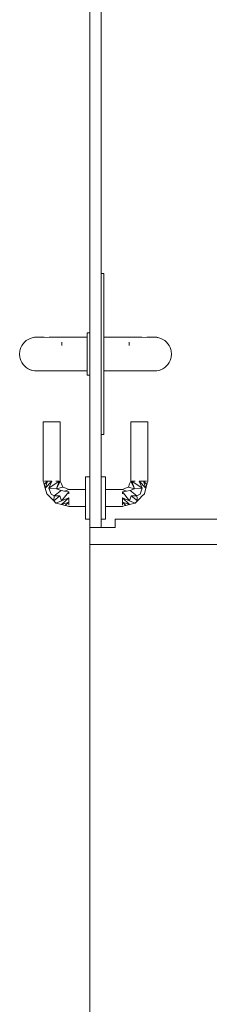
# Model space of a CAD drawing. Header units: millimetres. Extents: x -261 to 187, y -214 to 106.
# Tile 122 of 256: x -217.912 to -217.684, y -150.342 to -149.179. Entities that reach past the tile are written whole.
import ezdxf

# ---------------------------------------------------------------- set-up
doc = ezdxf.new("R2010")
doc.units = ezdxf.units.MM
doc.header["$LTSCALE"] = 0.005
doc.header["$MEASUREMENT"] = 0
doc.layers.add('IFC-Parede padrão-Contorno', color=9, linetype='Continuous', lineweight=5)
doc.layers.add('IFC-Porta-Contorno', color=9, linetype='Continuous', lineweight=5)

msp = doc.modelspace()

# ---------------------------------------------------------------- linework, layer by layer
at = {"layer": 'IFC-Parede padrão-Contorno', "lineweight": 5}
for p, q in [((-217.8291, -149.8973), (-217.8291, -149.7991)), ((-217.8188, -149.7991), (-217.679, -149.7991)), ((-217.8291, -150.549), (-217.8291, -149.8973))]:
    msp.add_line(p, q, dxfattribs=at)
at = {"layer": 'IFC-Porta-Contorno', "lineweight": 5}
for p, q in [((-217.8291, -149.7791), (-217.8291, -148.9704)), ((-217.8156, -149.7791), (-217.8156, -148.9704)), ((-217.8156, -149.4791), (-217.8132, -149.4791)), ((-217.8132, -149.4791), (-217.8126, -149.4791)), ((-217.8126, -149.5185), (-217.8126, -149.4791)), ((-217.8126, -149.6691), (-217.8126, -149.5185)), ((-217.9062, -149.5599), (-217.9042, -149.5582)), ((-217.9042, -149.5582), (-217.9021, -149.5568)), ((-217.9021, -149.5568), (-217.8997, -149.5556)), ((-217.8997, -149.5556), (-217.8972, -149.5548)), ((-217.8972, -149.5548), (-217.8947, -149.5543)), ((-217.8972, -149.5548), (-217.8953, -149.5545)), ((-217.8953, -149.5545), (-217.8921, -149.5541)), ((-217.8947, -149.5543), (-217.8921, -149.5541)), ((-217.8921, -149.5541), (-217.89, -149.5541)), ((-217.89, -149.5541), (-217.887, -149.5541)), ((-217.887, -149.5541), (-217.8832, -149.5543)), ((-217.8867, -149.5544), (-217.8773, -149.5541)), ((-217.8773, -149.5541), (-217.8698, -149.5541)), ((-217.8698, -149.5541), (-217.8621, -149.5541)), ((-217.8621, -149.5541), (-217.8321, -149.5541)), ((-217.8321, -149.5491), (-217.8291, -149.5491)), ((-217.8321, -149.5499), (-217.8321, -149.5491)), ((-217.8321, -149.5524), (-217.8321, -149.5499)), ((-217.8321, -149.5564), (-217.8321, -149.5524)), ((-217.8321, -149.5616), (-217.8321, -149.5564)), ((-217.8126, -149.5541), (-217.7826, -149.5541)), ((-217.7826, -149.5541), (-217.7748, -149.5541)), ((-217.7748, -149.5541), (-217.7674, -149.5541)), ((-217.7674, -149.5541), (-217.758, -149.5544)), ((-217.7615, -149.5543), (-217.7577, -149.5541)), ((-217.7577, -149.5541), (-217.7547, -149.5541)), ((-217.7547, -149.5541), (-217.7526, -149.5541)), ((-217.7526, -149.5541), (-217.75, -149.5543)), ((-217.7526, -149.5541), (-217.7494, -149.5545)), ((-217.75, -149.5543), (-217.7474, -149.5548)), ((-217.7494, -149.5545), (-217.7474, -149.5548)), ((-217.7474, -149.5548), (-217.745, -149.5556)), ((-217.745, -149.5556), (-217.7426, -149.5568)), ((-217.7426, -149.5568), (-217.7404, -149.5582)), ((-217.7404, -149.5582), (-217.7385, -149.5599)), ((-217.9121, -149.5741), (-217.9117, -149.5702)), ((-217.9117, -149.5702), (-217.9114, -149.5689)), ((-217.9114, -149.5689), (-217.9105, -149.5664)), ((-217.9105, -149.5664), (-217.9094, -149.5641)), ((-217.9094, -149.5641), (-217.9079, -149.5619)), ((-217.9079, -149.5619), (-217.9062, -149.5599)), ((-217.8621, -149.5641), (-217.8621, -149.5599)), ((-217.8621, -149.5641), (-217.8621, -149.562)), ((-217.8321, -149.5676), (-217.8321, -149.5616)), ((-217.8321, -149.5741), (-217.8321, -149.5676)), ((-217.7826, -149.5641), (-217.7826, -149.5599)), ((-217.7385, -149.5599), (-217.7367, -149.5619)), ((-217.7367, -149.5619), (-217.7353, -149.5641)), ((-217.7353, -149.5641), (-217.7341, -149.5664)), ((-217.7341, -149.5664), (-217.7333, -149.5689)), ((-217.7333, -149.5689), (-217.733, -149.5702)), ((-217.733, -149.5702), (-217.7326, -149.5741)), ((-217.9121, -149.5741), (-217.9117, -149.578)), ((-217.9117, -149.578), (-217.9114, -149.5793)), ((-217.9114, -149.5793), (-217.9105, -149.5817)), ((-217.9105, -149.5817), (-217.9094, -149.5841)), ((-217.8321, -149.5806), (-217.8321, -149.5741)), ((-217.8321, -149.5866), (-217.8321, -149.5806)), ((-217.7353, -149.5841), (-217.7341, -149.5817)), ((-217.7341, -149.5817), (-217.7333, -149.5793)), ((-217.7333, -149.5793), (-217.733, -149.578)), ((-217.733, -149.578), (-217.7326, -149.5741)), ((-217.9094, -149.5841), (-217.9079, -149.5863)), ((-217.9079, -149.5863), (-217.9062, -149.5882)), ((-217.9062, -149.5882), (-217.9042, -149.59)), ((-217.9042, -149.59), (-217.9021, -149.5914)), ((-217.9021, -149.5914), (-217.8997, -149.5926)), ((-217.9021, -149.5914), (-217.9002, -149.5922)), ((-217.9002, -149.5922), (-217.8972, -149.5934)), ((-217.8997, -149.5926), (-217.8972, -149.5934)), ((-217.8972, -149.5934), (-217.8947, -149.5939)), ((-217.8947, -149.5939), (-217.8921, -149.5941)), ((-217.8921, -149.5941), (-217.89, -149.594)), ((-217.89, -149.594), (-217.8888, -149.5941)), ((-217.8888, -149.5941), (-217.8845, -149.594)), ((-217.8845, -149.594), (-217.8764, -149.5941)), ((-217.8764, -149.5941), (-217.8687, -149.594)), ((-217.8687, -149.594), (-217.8621, -149.5941)), ((-217.8621, -149.5941), (-217.8321, -149.5941)), ((-217.8321, -149.5918), (-217.8321, -149.5866)), ((-217.8321, -149.5957), (-217.8321, -149.5918)), ((-217.8126, -149.5941), (-217.7826, -149.5941)), ((-217.7826, -149.5941), (-217.776, -149.594)), ((-217.776, -149.594), (-217.7683, -149.5941)), ((-217.7683, -149.5941), (-217.7601, -149.594)), ((-217.7601, -149.594), (-217.7558, -149.5941)), ((-217.7558, -149.5941), (-217.7546, -149.594)), ((-217.7546, -149.594), (-217.7526, -149.5941)), ((-217.7526, -149.5941), (-217.75, -149.5939)), ((-217.75, -149.5939), (-217.7474, -149.5934)), ((-217.7474, -149.5934), (-217.7444, -149.5922)), ((-217.7474, -149.5934), (-217.745, -149.5926)), ((-217.745, -149.5926), (-217.7426, -149.5914)), ((-217.7444, -149.5922), (-217.7426, -149.5914)), ((-217.7426, -149.5914), (-217.7404, -149.59)), ((-217.7404, -149.59), (-217.7385, -149.5882)), ((-217.7385, -149.5882), (-217.7367, -149.5863)), ((-217.7367, -149.5863), (-217.7353, -149.5841)), ((-217.8321, -149.5982), (-217.8321, -149.5957)), ((-217.8321, -149.5991), (-217.8321, -149.5982)), ((-217.8321, -149.5991), (-217.8291, -149.5991)), ((-217.8841, -149.7241), (-217.8841, -149.6541)), ((-217.8841, -149.6541), (-217.8837, -149.6541)), ((-217.8837, -149.6541), (-217.8827, -149.6541)), ((-217.8827, -149.6541), (-217.8811, -149.6541)), ((-217.8811, -149.6541), (-217.8791, -149.6541)), ((-217.8791, -149.6541), (-217.8767, -149.6541)), ((-217.8767, -149.6541), (-217.8741, -149.6541)), ((-217.8741, -149.6541), (-217.8715, -149.6541)), ((-217.8715, -149.6541), (-217.8691, -149.6541)), ((-217.8691, -149.6541), (-217.867, -149.6541)), ((-217.867, -149.6541), (-217.8654, -149.6541)), ((-217.8654, -149.6541), (-217.8644, -149.6541)), ((-217.8644, -149.6541), (-217.8641, -149.6541)), ((-217.8641, -149.7241), (-217.8641, -149.6541)), ((-217.7806, -149.7241), (-217.7806, -149.6541)), ((-217.7806, -149.6541), (-217.7803, -149.6541)), ((-217.7803, -149.6541), (-217.7793, -149.6541)), ((-217.7793, -149.6541), (-217.7777, -149.6541)), ((-217.7777, -149.6541), (-217.7756, -149.6541)), ((-217.7756, -149.6541), (-217.7732, -149.6541)), ((-217.7732, -149.6541), (-217.7706, -149.6541)), ((-217.7706, -149.6541), (-217.768, -149.6541)), ((-217.768, -149.6541), (-217.7656, -149.6541)), ((-217.7656, -149.6541), (-217.7635, -149.6541)), ((-217.7635, -149.6541), (-217.7619, -149.6541)), ((-217.7619, -149.6541), (-217.7609, -149.6541)), ((-217.7609, -149.6541), (-217.7606, -149.6541)), ((-217.7606, -149.7241), (-217.7606, -149.6541)), ((-217.8156, -149.6691), (-217.815, -149.6691)), ((-217.815, -149.6691), (-217.8126, -149.6691)), ((-217.8341, -149.7191), (-217.8291, -149.7191)), ((-217.8341, -149.7199), (-217.8341, -149.7191)), ((-217.8341, -149.7224), (-217.8341, -149.7199)), ((-217.8341, -149.7264), (-217.8341, -149.7224)), ((-217.8156, -149.7191), (-217.8106, -149.7191)), ((-217.8106, -149.7199), (-217.8106, -149.7191)), ((-217.8106, -149.7224), (-217.8106, -149.7199)), ((-217.8106, -149.7264), (-217.8106, -149.7224)), ((-217.8841, -149.7241), (-217.8835, -149.7262)), ((-217.8835, -149.7262), (-217.8829, -149.7283)), ((-217.8829, -149.7283), (-217.8791, -149.7241)), ((-217.8829, -149.7283), (-217.8818, -149.7326)), ((-217.8827, -149.7241), (-217.8811, -149.7241)), ((-217.8818, -149.7326), (-217.8791, -149.7241)), ((-217.8818, -149.7326), (-217.8741, -149.7241)), ((-217.8818, -149.7326), (-217.88, -149.7391)), ((-217.8811, -149.7241), (-217.8791, -149.7241)), ((-217.8791, -149.7241), (-217.8767, -149.7241)), ((-217.8774, -149.7324), (-217.8654, -149.7241)), ((-217.8774, -149.7324), (-217.8741, -149.7241)), ((-217.8774, -149.7324), (-217.8686, -149.7334)), ((-217.8774, -149.7324), (-217.875, -149.7395)), ((-217.8767, -149.7241), (-217.8741, -149.7241)), ((-217.8691, -149.7241), (-217.867, -149.7241)), ((-217.8686, -149.7334), (-217.8654, -149.7241)), ((-217.8686, -149.7334), (-217.8641, -149.7241)), ((-217.8686, -149.7334), (-217.8611, -149.7312)), ((-217.8686, -149.7334), (-217.8631, -149.7351)), ((-217.867, -149.7241), (-217.8654, -149.7241)), ((-217.8641, -149.7241), (-217.8626, -149.7276)), ((-217.8626, -149.7276), (-217.8611, -149.7312)), ((-217.8611, -149.7312), (-217.8576, -149.7326)), ((-217.8589, -149.736), (-217.8541, -149.7341)), ((-217.8576, -149.7326), (-217.8541, -149.7341)), ((-217.8541, -149.7341), (-217.8341, -149.7341)), ((-217.8341, -149.7316), (-217.8341, -149.7264)), ((-217.8341, -149.7376), (-217.8341, -149.7316)), ((-217.8106, -149.7316), (-217.8106, -149.7264)), ((-217.8106, -149.7376), (-217.8106, -149.7316)), ((-217.8106, -149.7341), (-217.7906, -149.7341)), ((-217.7906, -149.7341), (-217.7871, -149.7326)), ((-217.7906, -149.7341), (-217.7858, -149.736)), ((-217.7871, -149.7326), (-217.7835, -149.7312)), ((-217.7835, -149.7312), (-217.7821, -149.7276)), ((-217.7835, -149.7312), (-217.7761, -149.7334)), ((-217.7821, -149.7276), (-217.7806, -149.7241)), ((-217.7815, -149.7351), (-217.7761, -149.7334)), ((-217.7806, -149.7241), (-217.7761, -149.7334)), ((-217.7793, -149.7241), (-217.7761, -149.7334)), ((-217.7793, -149.7241), (-217.7673, -149.7324)), ((-217.7793, -149.7241), (-217.7777, -149.7241)), ((-217.7777, -149.7241), (-217.7756, -149.7241)), ((-217.7761, -149.7334), (-217.7673, -149.7324)), ((-217.7706, -149.7241), (-217.7673, -149.7324)), ((-217.7706, -149.7241), (-217.7629, -149.7326)), ((-217.7706, -149.7241), (-217.768, -149.7241)), ((-217.7697, -149.7395), (-217.7673, -149.7324)), ((-217.768, -149.7241), (-217.7656, -149.7241)), ((-217.7656, -149.7241), (-217.7629, -149.7326)), ((-217.7656, -149.7241), (-217.7617, -149.7283)), ((-217.7656, -149.7241), (-217.7635, -149.7241)), ((-217.7646, -149.7391), (-217.7629, -149.7326)), ((-217.7635, -149.7241), (-217.7619, -149.7241)), ((-217.7629, -149.7326), (-217.7617, -149.7283)), ((-217.7617, -149.7283), (-217.7612, -149.7262)), ((-217.7612, -149.7262), (-217.7606, -149.7241)), ((-217.88, -149.7391), (-217.8746, -149.7446)), ((-217.875, -149.7395), (-217.8711, -149.7417)), ((-217.8746, -149.7446), (-217.8718, -149.7473)), ((-217.8718, -149.7473), (-217.8646, -149.7416)), ((-217.8718, -149.7473), (-217.8711, -149.7417)), ((-217.8711, -149.7417), (-217.8631, -149.7351)), ((-217.8711, -149.7417), (-217.8646, -149.7416)), ((-217.8646, -149.7416), (-217.8624, -149.7474)), ((-217.8631, -149.7351), (-217.8589, -149.736)), ((-217.8626, -149.7518), (-217.8541, -149.7441)), ((-217.8624, -149.7474), (-217.8541, -149.737)), ((-217.8624, -149.7474), (-217.8541, -149.7441)), ((-217.8589, -149.736), (-217.8541, -149.737)), ((-217.8541, -149.7391), (-217.8541, -149.737)), ((-217.8541, -149.7467), (-217.8541, -149.7441)), ((-217.8341, -149.7441), (-217.8341, -149.7376)), ((-217.8341, -149.7505), (-217.8341, -149.7441)), ((-217.8106, -149.7391), (-217.8106, -149.737)), ((-217.8106, -149.7441), (-217.8106, -149.7376)), ((-217.8106, -149.7505), (-217.8106, -149.7441)), ((-217.7906, -149.737), (-217.7858, -149.736)), ((-217.7906, -149.7391), (-217.7906, -149.737)), ((-217.7906, -149.737), (-217.7823, -149.7474)), ((-217.7906, -149.7467), (-217.7906, -149.7441)), ((-217.7906, -149.7441), (-217.7821, -149.7518)), ((-217.7906, -149.7441), (-217.7823, -149.7474)), ((-217.7858, -149.736), (-217.7815, -149.7351)), ((-217.7823, -149.7474), (-217.7801, -149.7416)), ((-217.7815, -149.7351), (-217.7736, -149.7417)), ((-217.7801, -149.7416), (-217.7736, -149.7417)), ((-217.7801, -149.7416), (-217.7729, -149.7473)), ((-217.7736, -149.7417), (-217.7697, -149.7395)), ((-217.7736, -149.7417), (-217.7729, -149.7473)), ((-217.7729, -149.7473), (-217.7701, -149.7446)), ((-217.7701, -149.7446), (-217.7674, -149.7418)), ((-217.7674, -149.7418), (-217.7646, -149.7391)), ((-217.8718, -149.7473), (-217.8691, -149.7501)), ((-217.8691, -149.7501), (-217.8624, -149.7474)), ((-217.8691, -149.7501), (-217.8626, -149.7518)), ((-217.8626, -149.7518), (-217.8541, -149.7491)), ((-217.8626, -149.7518), (-217.8583, -149.7529)), ((-217.8583, -149.7529), (-217.8541, -149.7491)), ((-217.8583, -149.7529), (-217.8562, -149.7535)), ((-217.8562, -149.7535), (-217.8541, -149.7541)), ((-217.8541, -149.7491), (-217.8541, -149.7467)), ((-217.8541, -149.7511), (-217.8541, -149.7491)), ((-217.8541, -149.7527), (-217.8541, -149.7511)), ((-217.8541, -149.7541), (-217.8341, -149.7541)), ((-217.8341, -149.7566), (-217.8341, -149.7505)), ((-217.8341, -149.7618), (-217.8341, -149.7566)), ((-217.8106, -149.7511), (-217.8106, -149.7491)), ((-217.8106, -149.7566), (-217.8106, -149.7505)), ((-217.8106, -149.7541), (-217.7906, -149.7541)), ((-217.8106, -149.7618), (-217.8106, -149.7566)), ((-217.7906, -149.7491), (-217.7906, -149.7467)), ((-217.7906, -149.7511), (-217.7906, -149.7491)), ((-217.7906, -149.7491), (-217.7821, -149.7518)), ((-217.7906, -149.7491), (-217.7864, -149.7529)), ((-217.7906, -149.7527), (-217.7906, -149.7511)), ((-217.7906, -149.7541), (-217.7885, -149.7535)), ((-217.7885, -149.7535), (-217.7864, -149.7529)), ((-217.7864, -149.7529), (-217.7821, -149.7518)), ((-217.7823, -149.7474), (-217.7756, -149.7501)), ((-217.7821, -149.7518), (-217.7756, -149.7501)), ((-217.7756, -149.7501), (-217.7729, -149.7473)), ((-217.8341, -149.7657), (-217.8341, -149.7618)), ((-217.8341, -149.7682), (-217.8341, -149.7657)), ((-217.8341, -149.7691), (-217.8341, -149.7682)), ((-217.8106, -149.7657), (-217.8106, -149.7618)), ((-217.8106, -149.7682), (-217.8106, -149.7657)), ((-217.8106, -149.7691), (-217.8106, -149.7682)), ((-217.8341, -149.7691), (-217.8291, -149.7691)), ((-217.8291, -149.7791), (-217.8273, -149.7791)), ((-217.8291, -149.7803), (-217.8291, -149.7791)), ((-217.8291, -149.7991), (-217.8291, -149.7803)), ((-217.8283, -149.7791), (-217.8156, -149.7791)), ((-217.8273, -149.7791), (-217.7991, -149.7791)), ((-217.8156, -149.7691), (-217.8106, -149.7691)), ((-217.7991, -149.7691), (-217.7925, -149.7691)), ((-217.7991, -149.7696), (-217.7991, -149.7691)), ((-217.7991, -149.7791), (-217.7991, -149.7696)), ((-217.7925, -149.7691), (-217.679, -149.7691)), ((-217.8291, -149.7991), (-217.6894, -149.7991))]:
    msp.add_line(p, q, dxfattribs=at)

doc.saveas('drawing.dxf')
